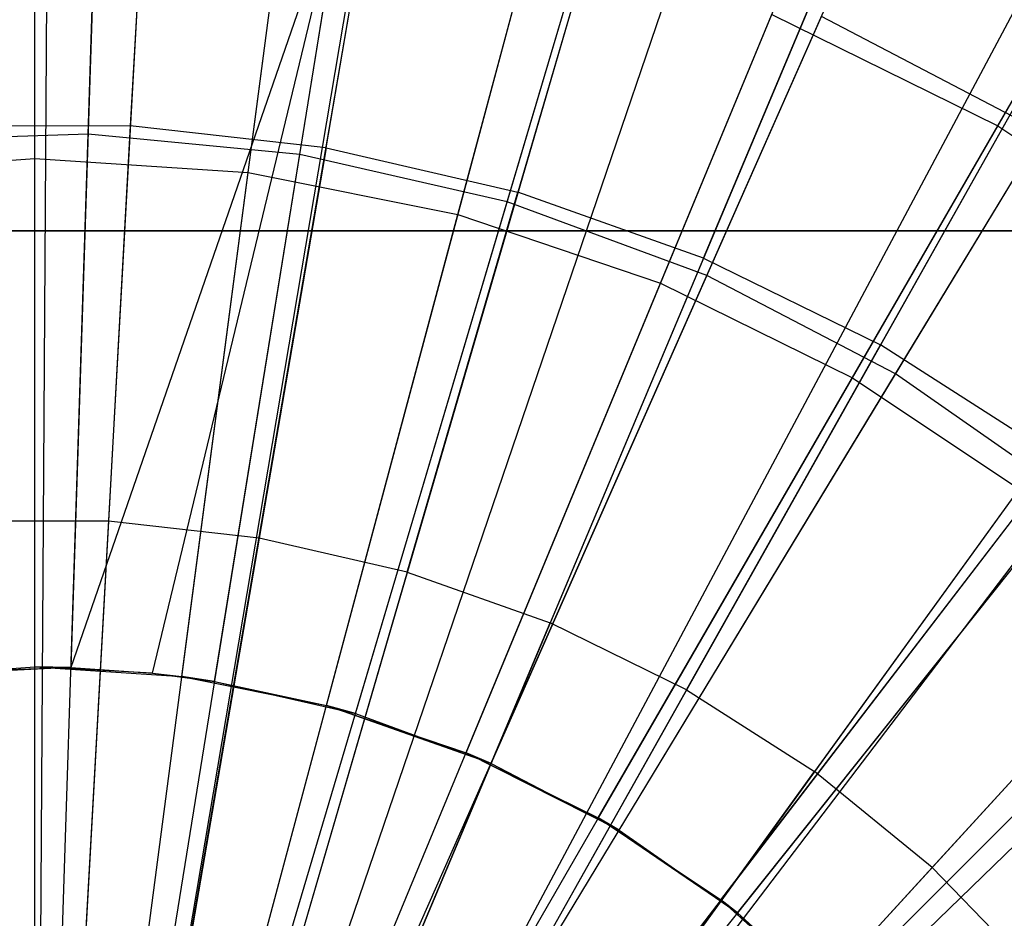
# Model space of a CAD drawing. Extents: x 0.2 to 40.1, y -6.7 to 6.7.
# Tile 192 of 256: x 10.631 to 10.975, y 3.894 to 4.207. Entities that reach past the tile are written whole.
import ezdxf

# ---------------------------------------------------------------- set-up
doc = ezdxf.new("R2010")
doc.units = 0
doc.header["$MEASUREMENT"] = 0
doc.layers.get('0').update_dxf_attribs({"color": 13, "linetype": 'CONTINUOUS'})

# ---------------------------------------------------------------- blocks, each defined once
blk = doc.blocks.new('SNOWBALL_XIV_PM3_STL')
at = {"color": 0}
for p, q in [((10.64236, 4.45516, 9.37739), (10.63786, 3.74848, 9.59392)), ((10.64236, 4.45516, 9.37739), (10.63786, 3.74848, 9.59392)), ((10.6858, 4.45382, 9.37739), (10.64665, 3.74821, 9.59392)), ((10.6858, 4.45382, 9.37739), (10.64665, 3.74821, 9.59392)), ((10.6553, 4.16755, 4.871), (10.66423, 4.44603, 4.9602)), ((10.6553, 4.16755, 4.871), (10.66423, 4.44603, 4.9602)), ((10.78438, 4.44279, 9.37739), (10.66658, 3.74598, 9.59392)), ((10.78438, 4.44279, 9.37739), (10.66658, 3.74598, 9.59392)), ((10.7863, 4.44246, 9.37739), (10.66658, 3.74598, 9.59392)), ((10.7863, 4.44246, 9.37739), (10.66658, 3.74598, 9.59392)), ((10.72921, 4.16042, 4.871), (10.77368, 4.43547, 4.9602)), ((10.72921, 4.16042, 4.871), (10.77368, 4.43547, 4.9602)), ((10.63672, 4.159, 4.93766), (10.63672, 4.43059, 5.03993)), ((10.63672, 4.159, 4.93766), (10.63672, 4.43059, 5.03993)), ((10.71121, 4.15412, 4.93766), (10.74666, 4.42339, 5.03993)), ((10.71121, 4.15412, 4.93766), (10.74666, 4.42339, 5.03993)), ((10.88485, 4.41972, 9.37739), (10.6869, 3.74132, 9.59392)), ((10.88485, 4.41972, 9.37739), (10.6869, 3.74132, 9.59392)), ((10.80161, 4.14389, 4.871), (10.88089, 4.41101, 4.9602)), ((10.80161, 4.14389, 4.871), (10.88089, 4.41101, 4.9602)), ((10.92258, 4.40779, 9.37739), (10.69453, 3.7389, 9.59392)), ((10.92258, 4.40779, 9.37739), (10.69453, 3.7389, 9.59392)), ((10.78442, 4.13956, 4.93766), (10.85472, 4.40189, 5.03993)), ((10.78442, 4.13956, 4.93766), (10.85472, 4.40189, 5.03993)), ((10.97281, 4.17044, 9.34542), (11.1061, 4.40132, 9.23076)), ((10.97281, 4.17044, 9.34542), (11.1061, 4.40132, 9.23076)), ((10.98017, 4.38589, 9.37739), (10.70618, 3.73447, 9.59392)), ((10.98017, 4.38589, 9.37739), (10.70618, 3.73447, 9.59392)), ((10.8713, 4.11825, 4.871), (10.98408, 4.37303, 4.9602)), ((10.8713, 4.11825, 4.871), (10.98408, 4.37303, 4.9602)), ((10.85511, 4.11556, 4.93766), (10.95904, 4.36648, 5.03993)), ((10.85511, 4.11556, 4.93766), (10.95904, 4.36648, 5.03993)), ((11.05337, 4.35108, 9.37739), (10.72098, 3.72743, 9.59392)), ((11.05337, 4.35108, 9.37739), (10.72098, 3.72743, 9.59392)), ((11.07101, 4.34142, 9.37739), (10.72454, 3.72548, 9.59392)), ((11.07101, 4.34142, 9.37739), (10.72454, 3.72548, 9.59392)), ((10.93714, 4.0839, 4.871), (11.08158, 4.32217, 4.9602)), ((10.93714, 4.0839, 4.871), (11.08158, 4.32217, 4.9602)), ((10.92206, 4.08255, 4.93766), (11.05785, 4.31775, 5.03993)), ((10.92206, 4.08255, 4.93766), (11.05785, 4.31775, 5.03993)), ((10.67757, 4.30553, 9.44195), (10.67007, 4.17044, 9.49142)), ((10.67757, 4.30553, 9.44195), (10.67007, 4.17044, 9.49142)), ((10.73838, 4.16272, 9.49142), (10.76122, 4.29607, 9.44195)), ((10.73838, 4.16272, 9.49142), (10.76122, 4.29607, 9.44195)), ((11.15618, 4.28688, 9.37739), (10.74177, 3.71445, 9.59392)), ((11.15618, 4.28688, 9.37739), (10.74177, 3.71445, 9.59392)), ((10.84325, 4.27714, 9.44195), (10.80535, 4.14727, 9.49142)), ((10.84325, 4.27714, 9.44195), (10.80535, 4.14727, 9.49142)), ((11.17337, 4.27412, 9.37739), (10.74525, 3.71187, 9.59392)), ((11.17337, 4.27412, 9.37739), (10.74525, 3.71187, 9.59392)), ((10.65846, 4.26624, 9.42376), (10.64933, 3.98148, 9.49024)), ((10.65846, 4.26624, 9.42376), (10.64933, 3.98148, 9.49024)), ((10.63672, 3.98168, 9.42593), (10.63672, 4.2605, 9.34542)), ((10.63672, 3.98168, 9.42593), (10.63672, 4.2605, 9.34542)), ((10.74497, 4.25789, 9.42376), (10.64933, 3.98148, 9.49024)), ((10.74497, 4.25789, 9.42376), (10.64933, 3.98148, 9.49024)), ((10.67784, 3.97953, 9.49024), (10.74497, 4.25789, 9.42376)), ((10.67784, 3.97953, 9.49024), (10.74497, 4.25789, 9.42376)), ((10.6995, 3.97664, 9.49024), (10.74497, 4.25789, 9.42376)), ((10.6995, 3.97664, 9.49024), (10.74497, 4.25789, 9.42376)), ((10.68807, 3.97832, 9.42593), (10.72446, 4.25475, 9.34542)), ((10.68807, 3.97832, 9.42593), (10.72446, 4.25475, 9.34542)), ((10.87013, 4.12428, 9.49142), (10.92258, 4.24899, 9.44195)), ((10.87013, 4.12428, 9.49142), (10.92258, 4.24899, 9.44195)), ((10.73853, 3.96828, 9.42593), (10.81069, 4.23759, 9.34542)), ((10.73853, 3.96828, 9.42593), (10.81069, 4.23759, 9.34542)), ((10.74864, 3.96543, 9.49024), (10.82971, 4.23855, 9.42376)), ((10.74864, 3.96543, 9.49024), (10.82971, 4.23855, 9.42376)), ((11.23459, 4.22299, 9.37739), (10.75763, 3.70153, 9.59392)), ((11.23459, 4.22299, 9.37739), (10.75763, 3.70153, 9.59392)), ((10.99819, 4.21197, 9.44195), (10.93187, 4.09405, 9.49142)), ((10.99819, 4.21197, 9.44195), (10.93187, 4.09405, 9.49142)), ((10.78725, 3.95174, 9.42593), (10.89395, 4.20933, 9.34542)), ((10.78725, 3.95174, 9.42593), (10.89395, 4.20933, 9.34542)), ((10.79595, 3.94802, 9.49024), (10.91127, 4.20854, 9.42376)), ((10.79595, 3.94802, 9.49024), (10.91127, 4.20854, 9.42376)), ((10.89395, 4.20933, 9.34542), (10.97281, 4.17044, 9.34542)), ((10.89395, 4.20933, 9.34542), (10.97281, 4.17044, 9.34542)), ((10.98833, 4.16834, 9.42376), (10.91127, 4.20854, 9.42376)), ((10.98833, 4.16834, 9.42376), (10.91127, 4.20854, 9.42376)), ((10.67007, 4.17044, 9.49142), (10.60134, 4.17033, 9.49142)), ((10.67007, 4.17044, 9.49142), (10.60134, 4.17033, 9.49142)), ((10.67007, 4.17044, 9.49142), (10.66242, 4.03259, 9.53325)), ((10.67007, 4.17044, 9.49142), (10.66242, 4.03259, 9.53325)), ((10.73838, 4.16272, 9.49142), (10.67007, 4.17044, 9.49142)), ((10.73838, 4.16272, 9.49142), (10.67007, 4.17044, 9.49142)), ((10.8334, 3.92899, 9.42593), (10.97281, 4.17044, 9.34542)), ((10.8334, 3.92899, 9.42593), (10.97281, 4.17044, 9.34542)), ((10.84063, 3.9247, 9.49024), (10.98833, 4.16834, 9.42376)), ((10.84063, 3.9247, 9.49024), (10.98833, 4.16834, 9.42376)), ((10.97281, 4.17044, 9.34542), (11.04591, 4.1216, 9.34542)), ((10.97281, 4.17044, 9.34542), (11.04591, 4.1216, 9.34542)), ((10.6553, 4.16755, 4.871), (10.58108, 4.16517, 4.871)), ((10.6553, 4.16755, 4.871), (10.58108, 4.16517, 4.871)), ((10.64608, 3.88018, 4.81693), (10.6553, 4.16755, 4.871)), ((10.64608, 3.88018, 4.81693), (10.6553, 4.16755, 4.871)), ((10.72921, 4.16042, 4.871), (10.6553, 4.16755, 4.871)), ((10.72921, 4.16042, 4.871), (10.6553, 4.16755, 4.871)), ((10.73838, 4.16272, 9.49142), (10.71506, 4.02664, 9.53325)), ((10.73838, 4.16272, 9.49142), (10.71506, 4.02664, 9.53325)), ((10.73838, 4.16272, 9.49142), (10.80535, 4.14727, 9.49142)), ((10.73838, 4.16272, 9.49142), (10.80535, 4.14727, 9.49142)), ((10.56224, 4.15412, 4.93766), (10.63672, 4.159, 4.93766)), ((10.56224, 4.15412, 4.93766), (10.63672, 4.159, 4.93766)), ((10.63672, 4.159, 4.93766), (10.71121, 4.15412, 4.93766)), ((10.63672, 3.87678, 4.87007), (10.63672, 4.159, 4.93766)), ((10.63672, 4.159, 4.93766), (10.71121, 4.15412, 4.93766)), ((10.63672, 3.87678, 4.87007), (10.63672, 4.159, 4.93766)), ((10.68333, 3.87659, 4.81693), (10.72921, 4.16042, 4.871)), ((10.68333, 3.87659, 4.81693), (10.72921, 4.16042, 4.871)), ((10.80161, 4.14389, 4.871), (10.72921, 4.16042, 4.871)), ((10.80161, 4.14389, 4.871), (10.72921, 4.16042, 4.871)), ((10.67437, 3.87431, 4.87007), (10.71121, 4.15412, 4.93766)), ((10.67437, 3.87431, 4.87007), (10.71121, 4.15412, 4.93766)), ((10.71121, 4.15412, 4.93766), (10.78442, 4.13956, 4.93766)), ((10.71121, 4.15412, 4.93766), (10.78442, 4.13956, 4.93766)), ((10.76668, 4.01473, 9.53325), (10.80535, 4.14727, 9.49142)), ((10.76668, 4.01473, 9.53325), (10.80535, 4.14727, 9.49142)), ((10.87013, 4.12428, 9.49142), (10.80535, 4.14727, 9.49142)), ((10.87013, 4.12428, 9.49142), (10.80535, 4.14727, 9.49142)), ((10.7198, 3.86826, 4.81693), (10.80161, 4.14389, 4.871)), ((10.7198, 3.86826, 4.81693), (10.80161, 4.14389, 4.871)), ((10.8713, 4.11825, 4.871), (10.80161, 4.14389, 4.871)), ((10.8713, 4.11825, 4.871), (10.80161, 4.14389, 4.871)), ((10.71138, 3.86695, 4.87007), (10.78442, 4.13956, 4.93766)), ((10.71138, 3.86695, 4.87007), (10.78442, 4.13956, 4.93766)), ((10.78442, 4.13956, 4.93766), (10.85511, 4.11556, 4.93766)), ((10.78442, 4.13956, 4.93766), (10.85511, 4.11556, 4.93766)), ((39.43158, 4.13386, 50.87138), (0.8489, 4.13386, 50.87138)), ((0.8489, 4.13386, 50.91075), (39.43158, 4.13386, 50.91075)), ((39.43158, 4.13386, 50.87138), (0.8489, 4.13386, 50.87138)), ((0.8489, 4.13386, 50.91075), (39.43158, 4.13386, 50.91075)), ((10.87013, 4.12428, 9.49142), (10.8166, 3.99702, 9.53325)), ((10.87013, 4.12428, 9.49142), (10.8166, 3.99702, 9.53325)), ((10.87013, 4.12428, 9.49142), (10.93187, 4.09405, 9.49142)), ((10.87013, 4.12428, 9.49142), (10.93187, 4.09405, 9.49142)), ((10.87618, 3.9004, 9.42593), (11.04591, 4.1216, 9.34542)), ((10.87618, 3.9004, 9.42593), (11.04591, 4.1216, 9.34542)), ((10.75492, 3.85534, 4.81693), (10.8713, 4.11825, 4.871)), ((10.75492, 3.85534, 4.81693), (10.8713, 4.11825, 4.871)), ((10.93714, 4.0839, 4.871), (10.8713, 4.11825, 4.871)), ((10.93714, 4.0839, 4.871), (10.8713, 4.11825, 4.871)), ((10.88197, 3.89587, 9.49024), (11.05961, 4.11861, 9.42376)), ((10.88197, 3.89587, 9.49024), (11.05961, 4.11861, 9.42376)), ((10.74711, 3.85482, 4.87007), (10.85511, 4.11556, 4.93766)), ((10.74711, 3.85482, 4.87007), (10.85511, 4.11556, 4.93766)), ((10.85511, 4.11556, 4.93766), (10.92206, 4.08255, 4.93766)), ((10.85511, 4.11556, 4.93766), (10.92206, 4.08255, 4.93766)), ((10.86418, 3.97372, 9.53325), (10.93187, 4.09405, 9.49142)), ((10.86418, 3.97372, 9.53325), (10.93187, 4.09405, 9.49142)), ((10.98975, 4.05699, 9.49142), (10.93187, 4.09405, 9.49142)), ((10.98975, 4.05699, 9.49142), (10.93187, 4.09405, 9.49142)), ((10.78095, 3.83814, 4.87007), (10.92206, 4.08255, 4.93766)), ((10.78095, 3.83814, 4.87007), (10.92206, 4.08255, 4.93766)), ((10.78809, 3.83803, 4.81693), (10.93714, 4.0839, 4.871)), ((10.78809, 3.83803, 4.81693), (10.93714, 4.0839, 4.871)), ((10.92206, 4.08255, 4.93766), (10.98413, 4.04108, 4.93766)), ((10.92206, 4.08255, 4.93766), (10.98413, 4.04108, 4.93766)), ((10.99804, 4.04141, 4.871), (10.93714, 4.0839, 4.871)), ((10.99804, 4.04141, 4.871), (10.93714, 4.0839, 4.871)), ((10.91487, 3.86647, 9.42593), (11.11202, 4.06362, 9.34542)), ((10.91487, 3.86647, 9.42593), (11.11202, 4.06362, 9.34542)), ((10.91929, 3.86198, 9.49024), (11.12395, 4.06018, 9.42376)), ((10.91929, 3.86198, 9.49024), (11.12395, 4.06018, 9.42376)), ((10.98975, 4.05699, 9.49142), (10.90879, 3.94516, 9.53325)), ((10.98975, 4.05699, 9.49142), (10.90879, 3.94516, 9.53325)), ((10.81878, 3.81662, 4.81693), (10.99804, 4.04141, 4.871)), ((10.81878, 3.81662, 4.81693), (10.99804, 4.04141, 4.871)), ((10.81232, 3.81717, 4.87007), (10.98413, 4.04108, 4.93766)), ((10.81232, 3.81717, 4.87007), (10.98413, 4.04108, 4.93766)), ((10.66242, 4.03259, 9.53325), (10.60945, 4.0325, 9.53325)), ((10.66242, 4.03259, 9.53325), (10.60945, 4.0325, 9.53325)), ((10.66242, 4.03259, 9.53325), (10.65461, 3.89175, 9.56746)), ((10.66242, 4.03259, 9.53325), (10.65461, 3.89175, 9.56746)), ((10.71506, 4.02664, 9.53325), (10.66242, 4.03259, 9.53325)), ((10.71506, 4.02664, 9.53325), (10.66242, 4.03259, 9.53325)), ((10.71506, 4.02664, 9.53325), (10.69124, 3.88761, 9.56746)), ((10.71506, 4.02664, 9.53325), (10.69124, 3.88761, 9.56746)), ((10.76668, 4.01473, 9.53325), (10.71506, 4.02664, 9.53325)), ((10.76668, 4.01473, 9.53325), (10.71506, 4.02664, 9.53325)), ((10.76668, 4.01473, 9.53325), (10.72717, 3.87932, 9.56746)), ((10.76668, 4.01473, 9.53325), (10.72717, 3.87932, 9.56746)), ((10.76668, 4.01473, 9.53325), (10.8166, 3.99702, 9.53325)), ((10.76668, 4.01473, 9.53325), (10.8166, 3.99702, 9.53325)), ((11.04304, 4.01357, 9.49142), (10.94986, 3.9117, 9.53325)), ((11.04304, 4.01357, 9.49142), (10.94986, 3.9117, 9.53325)), ((10.76191, 3.86699, 9.56746), (10.8166, 3.99702, 9.53325)), ((10.76191, 3.86699, 9.56746), (10.8166, 3.99702, 9.53325)), ((10.86418, 3.97372, 9.53325), (10.8166, 3.99702, 9.53325)), ((10.86418, 3.97372, 9.53325), (10.8166, 3.99702, 9.53325)), ((10.84069, 3.7923, 4.87007), (11.04025, 3.99186, 4.93766)), ((10.84069, 3.7923, 4.87007), (11.04025, 3.99186, 4.93766)), ((10.84648, 3.79147, 4.81693), (11.05302, 3.99149, 4.871)), ((10.84648, 3.79147, 4.81693), (11.05302, 3.99149, 4.871)), ((10.58538, 3.97832, 9.42593), (10.63672, 3.98168, 9.42593)), ((10.58538, 3.97832, 9.42593), (10.63672, 3.98168, 9.42593)), ((10.64933, 3.98148, 9.49024), (10.58538, 3.97832, 9.42593)), ((10.64933, 3.98148, 9.49024), (10.58538, 3.97832, 9.42593)), ((10.59895, 3.97987, 9.49024), (10.64933, 3.98148, 9.49024)), ((10.59895, 3.97987, 9.49024), (10.64933, 3.98148, 9.49024)), ((10.67784, 3.97953, 9.49024), (10.63672, 3.98168, 9.42593)), ((10.63672, 3.98168, 9.42593), (10.68807, 3.97832, 9.42593)), ((10.64933, 3.98148, 9.49024), (10.63672, 3.98168, 9.42593)), ((10.67784, 3.97953, 9.49024), (10.63672, 3.98168, 9.42593)), ((10.64933, 3.98148, 9.49024), (10.63672, 3.98168, 9.42593)), ((10.63672, 3.98168, 9.42593), (10.68807, 3.97832, 9.42593)), ((10.64933, 3.98148, 9.49024), (10.67784, 3.97953, 9.49024)), ((10.64933, 3.98148, 9.49024), (10.67784, 3.97953, 9.49024)), ((10.67784, 3.97953, 9.49024), (10.6995, 3.97664, 9.49024)), ((10.67784, 3.97953, 9.49024), (10.68807, 3.97832, 9.42593)), ((10.67784, 3.97953, 9.49024), (10.68807, 3.97832, 9.42593)), ((10.67784, 3.97953, 9.49024), (10.6995, 3.97664, 9.49024)), ((10.6995, 3.97664, 9.49024), (10.68807, 3.97832, 9.42593)), ((10.68807, 3.97832, 9.42593), (10.73853, 3.96828, 9.42593)), ((10.6995, 3.97664, 9.49024), (10.68807, 3.97832, 9.42593)), ((10.68807, 3.97832, 9.42593), (10.73853, 3.96828, 9.42593)), ((10.6995, 3.97664, 9.49024), (10.73853, 3.96828, 9.42593)), ((10.6995, 3.97664, 9.49024), (10.74864, 3.96543, 9.49024)), ((10.6995, 3.97664, 9.49024), (10.73853, 3.96828, 9.42593)), ((10.6995, 3.97664, 9.49024), (10.74864, 3.96543, 9.49024)), ((10.86418, 3.97372, 9.53325), (10.79502, 3.85078, 9.56746)), ((10.86418, 3.97372, 9.53325), (10.79502, 3.85078, 9.56746)), ((10.86418, 3.97372, 9.53325), (10.90879, 3.94516, 9.53325)), ((10.86418, 3.97372, 9.53325), (10.90879, 3.94516, 9.53325)), ((10.74864, 3.96543, 9.49024), (10.73853, 3.96828, 9.42593)), ((10.79595, 3.94802, 9.49024), (10.73853, 3.96828, 9.42593)), ((10.79595, 3.94802, 9.49024), (10.73853, 3.96828, 9.42593)), ((10.73853, 3.96828, 9.42593), (10.78725, 3.95174, 9.42593)), ((10.74864, 3.96543, 9.49024), (10.73853, 3.96828, 9.42593)), ((10.73853, 3.96828, 9.42593), (10.78725, 3.95174, 9.42593)), ((10.74864, 3.96543, 9.49024), (10.79595, 3.94802, 9.49024)), ((10.74864, 3.96543, 9.49024), (10.79595, 3.94802, 9.49024)), ((10.79595, 3.94802, 9.49024), (10.78725, 3.95174, 9.42593)), ((10.84063, 3.9247, 9.49024), (10.78725, 3.95174, 9.42593)), ((10.79595, 3.94802, 9.49024), (10.78725, 3.95174, 9.42593)), ((10.84063, 3.9247, 9.49024), (10.78725, 3.95174, 9.42593)), ((10.78725, 3.95174, 9.42593), (10.8334, 3.92899, 9.42593)), ((10.78725, 3.95174, 9.42593), (10.8334, 3.92899, 9.42593)), ((10.79595, 3.94802, 9.49024), (10.84063, 3.9247, 9.49024)), ((10.79595, 3.94802, 9.49024), (10.84063, 3.9247, 9.49024)), ((10.82607, 3.8309, 9.56746), (10.90879, 3.94516, 9.53325)), ((10.82607, 3.8309, 9.56746), (10.90879, 3.94516, 9.53325)), ((10.94986, 3.9117, 9.53325), (10.90879, 3.94516, 9.53325)), ((10.94986, 3.9117, 9.53325), (10.90879, 3.94516, 9.53325)), ((10.88197, 3.89587, 9.49024), (10.8334, 3.92899, 9.42593)), ((10.8334, 3.92899, 9.42593), (10.87618, 3.9004, 9.42593)), ((10.88197, 3.89587, 9.49024), (10.8334, 3.92899, 9.42593)), ((10.84063, 3.9247, 9.49024), (10.8334, 3.92899, 9.42593)), ((10.84063, 3.9247, 9.49024), (10.8334, 3.92899, 9.42593)), ((10.8334, 3.92899, 9.42593), (10.87618, 3.9004, 9.42593)), ((10.84063, 3.9247, 9.49024), (10.88197, 3.89587, 9.49024)), ((10.84063, 3.9247, 9.49024), (10.88197, 3.89587, 9.49024)), ((10.94986, 3.9117, 9.53325), (10.85465, 3.80761, 9.56746)), ((10.94986, 3.9117, 9.53325), (10.85465, 3.80761, 9.56746)), ((10.98684, 3.87377, 9.53325), (10.94986, 3.9117, 9.53325)), ((10.98684, 3.87377, 9.53325), (10.94986, 3.9117, 9.53325)), ((10.88197, 3.89587, 9.49024), (10.87618, 3.9004, 9.42593)), ((10.91929, 3.86198, 9.49024), (10.87618, 3.9004, 9.42593)), ((10.87618, 3.9004, 9.42593), (10.91487, 3.86647, 9.42593)), ((10.91929, 3.86198, 9.49024), (10.87618, 3.9004, 9.42593)), ((10.88197, 3.89587, 9.49024), (10.87618, 3.9004, 9.42593)), ((10.87618, 3.9004, 9.42593), (10.91487, 3.86647, 9.42593)), ((10.88197, 3.89587, 9.49024), (10.91929, 3.86198, 9.49024)), ((10.88197, 3.89587, 9.49024), (10.91929, 3.86198, 9.49024))]:
    blk.add_line(p, q, dxfattribs=at)
blk = doc.blocks.new('GRUPUJ_1')
at = {"color": 0}
blk.add_blockref('SNOWBALL_XIV_PM3_STL', (-0.20617, 6.65964, -0.51186), dxfattribs=at)

msp = doc.modelspace()

# ---------------------------------------------------------------- block references
at = {"color": 0}
msp.add_blockref('GRUPUJ_1', (0.20617, -6.65964, 0.51186), dxfattribs=at)

doc.saveas('drawing.dxf')
